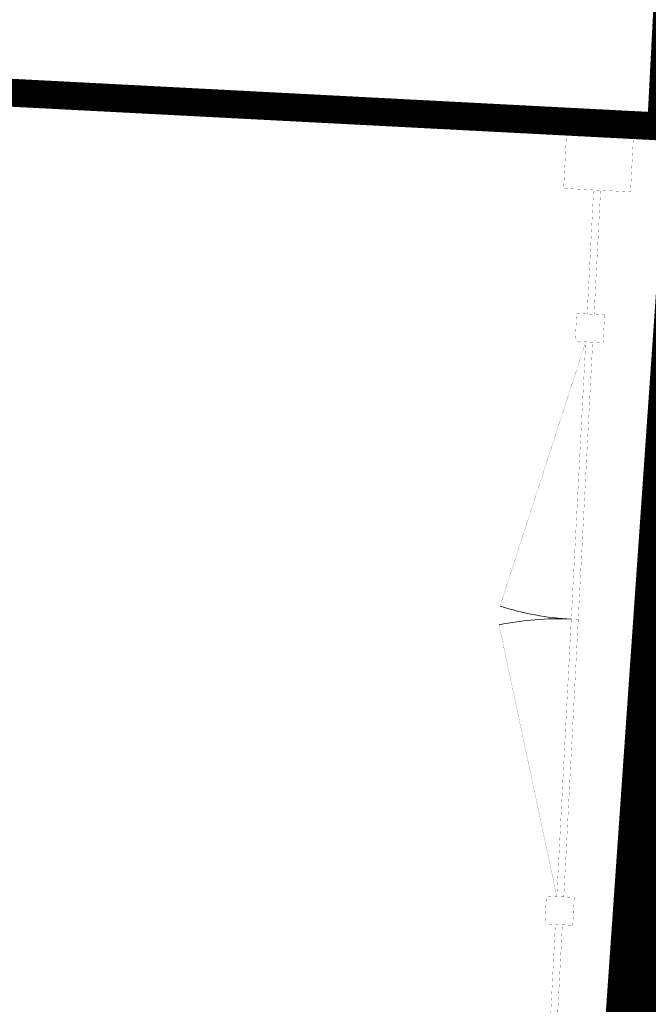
# Model space of a CAD drawing. Header units: millimetres. Extents: x 747415 to 1601423, y -236173 to 551995.
# Tile 203 of 256: x 1203472 to 1207977, y 32690 to 39745. Entities that reach past the tile are written whole.
import ezdxf

# ---------------------------------------------------------------- set-up
doc = ezdxf.new("R2010")
doc.units = ezdxf.units.MM
doc.header["$LTSCALE"] = 100
doc.header["$MEASUREMENT"] = 0
doc.linetypes.add('BORDER', pattern=[44.45, 12.7, -6.35, 12.7, -6.35, 0, -6.35])
for name, color, linetype, lineweight in [('00--F-IL-PERCEELDEF', 30, 'BORDER', 0), ('T--L9020_GEBOUWEN', 252, 'CONTINUOUS', 0), ('T--L9032_HEKWERKEN', 7, 'CONTINUOUS', 0)]:
    doc.layers.add(name, color=color, linetype=linetype, lineweight=lineweight)

msp = doc.modelspace()

# ---------------------------------------------------------------- linework, layer by layer
at = {"layer": '00--F-IL-PERCEELDEF', "lineweight": 0, "const_width": 500}
msp.add_lwpolyline([(1222893.5, 247382.715), (1206643.35, 14269.488), (1193963.99, 5930.652), (1189625.203, 1516.641), (1188001.379, -126.474), (1186931.061, -1209.507), (1185599.272, -2557.118), (1184329.007, -3842.473), (1183085.811, -5100.438), (1181853.857, -6347.027), (1181066.569, -7144.715), (1172202.608, -7518.195), (1163792.695, -7519.237), (1114311.621, -7519.237), (1110937.701, -7519.237), (1110937.701, -9574.929), (1097000.343, -9574.929), (1068965.693, -9548.39), (1048223.21, -9407.05), (1001161.084, -9086.366), (975840.313, -8913.829), (944973.242, -6261.233)], dxfattribs=at)
at = {"layer": 'T--L9020_GEBOUWEN', "const_width": 200}
msp.add_lwpolyline([(1197729.476, 136006.934), (1192729.975, 39776.728), (1208069.291, 38979.796), (1213068.792, 135209.997), (1197729.476, 136006.934)], dxfattribs=at)
at = {"layer": 'T--L9032_HEKWERKEN', "const_width": 1}
for points in [[(1207849.985, 38511.492), (1207874.951, 38990.842), (1207395.601, 39015.809), (1207370.634, 38536.458)], [(1207539.114, 37636.477), (1207585.406, 38525.272), (1207635.338, 38522.671), (1207589.046, 37633.876)], [(1207453.812, 37440.649), (1207464.215, 37640.378), (1207663.944, 37629.975), (1207653.542, 37430.246)], [(1207321.697, 33462.135), (1207528.711, 37436.748), (1207578.643, 37434.147), (1207371.629, 33459.534)], [(1207236.395, 33266.307), (1207246.798, 33466.036), (1207446.527, 33455.633), (1207436.125, 33255.904)], [(1207265.002, 32373.61), (1207311.294, 33262.406), (1207361.226, 33259.805), (1207314.613, 32371.027)]]:
    msp.add_lwpolyline(points, close=True, dxfattribs=at)
for points in [[(1207528.711, 37436.748), (1206914.378, 35543.947)], [(1207475.136, 35446.841), (1207425.204, 35449.441)], [(1207321.697, 33462.135), (1206907.324, 35408.515)]]:
    msp.add_lwpolyline(points, dxfattribs=at)
at = {"layer": 'T--L9032_HEKWERKEN', "linetype": 'Continuous'}
for centre, start, end in [((1207528.711, 37436.748), 252.0184939, 267.0184939), ((1207321.697, 33462.135), 87.0184939, 102.0184939)]:
    msp.add_arc(centre, 1990, start, end, dxfattribs=at)

doc.saveas('drawing.dxf')
